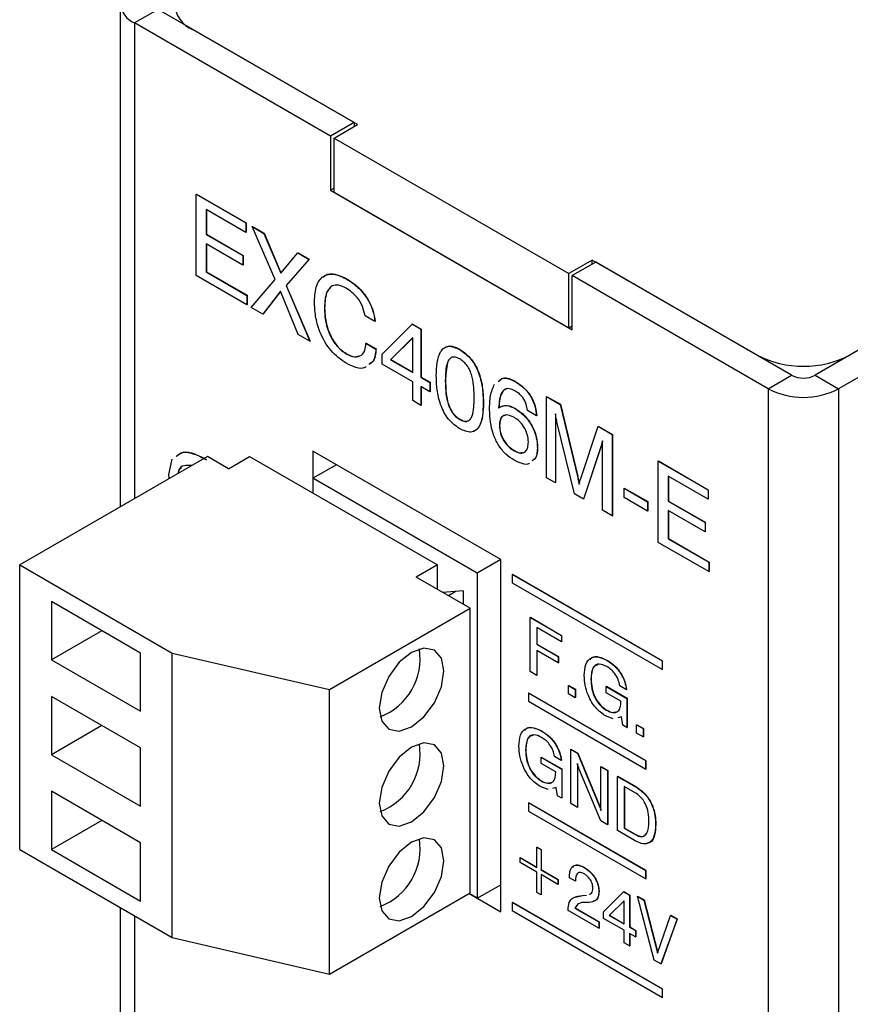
# Model space of a CAD drawing. Header units: millimetres. Extents: x 11 to 190, y 5 to 296.
# Tile 53 of 71: x 136 to 148, y 249 to 264. Entities that reach past the tile are written whole.
import ezdxf

# ---------------------------------------------------------------- set-up
doc = ezdxf.new("R2010")
doc.units = ezdxf.units.MM
doc.layers.add('標註文字', color=4, linetype='Continuous')

msp = doc.modelspace()

# ---------------------------------------------------------------- linework, layer by layer
for p, q in [((189.4893, 282.729), (147.9468, 258.747)), ((186.3073, 281.3002), (147.5932, 258.9511)), ((137.1205, 264.5639), (137.1205, 256.9661)), ((137.6937, 264.4618), (137.3402, 264.2577)), ((140.6459, 262.7576), (137.6937, 264.4618)), ((140.2923, 262.5535), (137.3402, 264.2577)), ((137.3402, 264.2577), (137.3402, 257.0929)), ((140.6989, 262.727), (138.224, 264.1557)), ((140.6459, 262.7576), (140.2923, 262.5535)), ((140.3454, 262.5229), (140.6989, 262.727)), ((140.6459, 262.7576), (140.6459, 262.6963)), ((140.2923, 262.5535), (140.2923, 261.7369)), ((140.3454, 262.5229), (143.8809, 260.4818)), ((140.3454, 261.7063), (140.3454, 262.5229)), ((140.3454, 261.7675), (140.2923, 261.7369)), ((140.2923, 261.7369), (143.9339, 259.6347)), ((140.3454, 261.7063), (143.8809, 259.6653)), ((144.2345, 260.6859), (143.8809, 260.4818)), ((144.2875, 260.6553), (143.9339, 260.4512)), ((146.7093, 259.2572), (144.2345, 260.6859)), ((144.2345, 260.6247), (144.2345, 260.6859)), ((147.2397, 258.9511), (144.2875, 260.6553)), ((143.8809, 259.6653), (143.8809, 260.4818)), ((146.8861, 258.747), (143.9339, 260.4512)), ((143.9339, 259.6347), (143.9339, 260.4512)), ((143.8809, 259.6653), (143.9339, 259.6959)), ((142.2377, 259.3379), (142.2413, 259.3399)), ((146.8861, 258.747), (147.2397, 258.9511)), ((147.5932, 258.9511), (147.9468, 258.747)), ((146.8861, 258.747), (146.8861, 180.3591)), ((147.9468, 258.747), (147.9468, 173.0102)), ((140.0272, 257.8073), (140.0272, 257.3991)), ((142.8556, 256.1745), (140.0272, 257.8073)), ((138.4362, 257.7256), (135.6078, 256.0928)), ((137.8534, 257.4555), (137.9043, 257.6881)), ((138.7544, 257.5419), (138.4362, 257.7256)), ((138.7544, 257.5419), (139.0726, 257.7256)), ((139.0726, 257.7256), (141.901, 256.0928)), ((140.3808, 257.6032), (140.0272, 257.3991)), ((140.3807, 257.6032), (140.3807, 257.6032)), ((137.8598, 257.3929), (137.8534, 257.4555)), ((142.502, 255.9704), (140.0272, 257.3991)), ((140.0272, 257.3991), (140.0272, 257.1745)), ((142.8556, 256.1745), (142.502, 255.9704)), ((142.8556, 250.867), (142.8556, 256.1745)), ((135.6078, 256.0928), (137.9059, 254.7661)), ((135.6078, 251.8059), (135.6078, 256.0928)), ((141.901, 256.0928), (141.5828, 255.9091)), ((141.901, 255.7254), (141.901, 256.0928)), ((142.396, 255.4396), (141.5828, 255.9091)), ((142.502, 255.9704), (142.502, 251.0711)), ((142.2899, 255.705), (141.9826, 255.6783)), ((142.2899, 255.705), (142.2899, 255.5009)), ((142.186, 255.6959), (142.069, 255.6284)), ((136.0851, 255.5417), (136.0851, 254.6639)), ((137.4286, 254.7661), (136.0851, 255.5417)), ((140.2747, 254.215), (142.396, 255.4396)), ((142.396, 251.1528), (142.396, 255.4396)), ((136.8453, 255.1028), (136.0851, 254.6639)), ((136.0851, 254.6639), (137.4286, 253.8883)), ((137.4286, 253.8883), (137.4286, 254.7661)), ((137.9059, 254.7661), (140.2747, 254.215)), ((137.9059, 250.4793), (137.9059, 254.7661)), ((136.0851, 254.1127), (136.0851, 253.2349)), ((137.4286, 253.3371), (136.0851, 254.1127)), ((140.2747, 249.9282), (140.2747, 254.215)), ((136.8453, 253.6738), (136.0851, 253.2349)), ((137.4286, 252.4593), (137.4286, 253.3371)), ((136.0851, 253.2349), (137.4286, 252.4593)), ((136.0851, 252.6838), (136.0851, 251.806)), ((137.4286, 251.9082), (136.0851, 252.6838)), ((136.8453, 252.2449), (136.0851, 251.806)), ((137.4286, 251.0304), (137.4286, 251.9082)), ((135.6078, 251.8059), (137.9059, 250.4793)), ((136.0851, 251.806), (137.4286, 251.0304)), ((142.502, 251.0711), (142.8556, 251.2752)), ((142.8556, 251.2752), (142.8556, 251.2752)), ((140.2747, 249.9282), (142.396, 251.1528)), ((142.3782, 251.1426), (142.8556, 250.867)), ((142.502, 251.0711), (142.3782, 251.1426)), ((137.1205, 250.9326), (137.1205, 237.165)), ((137.3402, 250.8058), (137.3402, 237.2918)), ((137.9059, 250.4793), (140.2747, 249.9282))]:
    msp.add_line(p, q)
at = {"flags": 128}
for points in [[(141.026, 253.9343), (141.063, 253.7408), (141.1683, 253.6195), (141.3261, 253.5889), (141.5121, 253.6535), (141.6981, 253.8037), (141.8558, 254.0164), (141.9612, 254.2594), (141.9982, 254.4956), (141.9612, 254.689), (141.8558, 254.8103), (141.6981, 254.841), (141.5121, 254.7763), (141.3261, 254.6262), (141.1683, 254.4134), (141.063, 254.1705), (141.026, 253.9343)], [(141.026, 252.5053), (141.063, 252.3119), (141.1683, 252.1906), (141.3261, 252.1599), (141.5121, 252.2246), (141.6981, 252.3747), (141.8558, 252.5875), (141.9612, 252.8304), (141.9982, 253.0666), (141.9612, 253.2601), (141.8558, 253.3814), (141.6981, 253.412), (141.5121, 253.3473), (141.3261, 253.1972), (141.1683, 252.9845), (141.063, 252.7415), (141.026, 252.5053)], [(141.026, 251.0764), (141.063, 250.8829), (141.1683, 250.7616), (141.3261, 250.731), (141.5121, 250.7957), (141.6981, 250.9458), (141.8558, 251.1585), (141.9612, 251.4015), (141.9982, 251.6377), (141.9612, 251.8311), (141.8558, 251.9524), (141.6981, 251.9831), (141.5121, 251.9184), (141.3261, 251.7683), (141.1683, 251.5555), (141.063, 251.3126), (141.026, 251.0764)]]:
    msp.add_lwpolyline(points, dxfattribs=at)
for centre, radius, start, end in [((138.379, 264.5639), 0.4366, 110.78342, 249.21658), ((137.4564, 264.5639), 0.3275, 110.78342, 249.21658), ((147.4164, 260.6219), 1.537, 242.60967, 297.39033), ((147.4164, 259.2922), 0.3843, 242.60967, 297.39033), ((147.4164, 259.7705), 1.1528, 242.60967, 297.39033), ((140.7052, 254.6807), 0.9365, 290.98138, 9.02399), ((140.7052, 253.2518), 0.9365, 290.98138, 9.02399), ((140.7052, 251.8228), 0.9365, 290.98138, 9.02399)]:
    msp.add_arc(centre, radius, start, end)
for points, knots in [([(142.0448, 259.3782), (142.0535, 259.3822), (142.106, 259.4064), (142.1797, 259.3702), (142.2413, 259.3399)], [0, 0, 0, 0, 0.1656808, 1, 1, 1, 1]), ([(137.9646, 257.7254), (137.9956, 257.7516), (138.0659, 257.811), (138.2376, 257.7726), (138.3595, 257.71), (138.4204, 257.6787)], [0, 0, 0, 0, 0.28289389, 0.64100082, 1, 1, 1, 1]), ([(137.9681, 257.7274), (137.9991, 257.7536), (138.0695, 257.813), (138.2412, 257.7747), (138.363, 257.7121), (138.424, 257.6807)], [0, 0, 0, 0, 0.28289389, 0.64100082, 1, 1, 1, 1]), ([(138.1994, 257.5889), (138.1598, 257.5928), (138.0796, 257.6008), (138.0047, 257.5486), (137.9956, 257.4859), (137.9933, 257.4699)], [0, 0, 0, 0, 0.4205955, 0.852399, 1, 1, 1, 1]), ([(138.0466, 257.5534), (138.0304, 257.5446), (138.0029, 257.5296), (137.9986, 257.4887), (137.9969, 257.472)], [0, 0, 0, 0, 0.5909483, 1, 1, 1, 1])]:
    msp.add_open_spline(points, degree=3, knots=knots)
at = {"layer": '標註文字'}
for p, q in [((138.2681, 261.6766), (138.2716, 261.6786)), ((138.2681, 260.4518), (138.2681, 261.6766)), ((138.2681, 261.6766), (139.0177, 261.2439)), ((138.2716, 261.6786), (139.0212, 261.2459)), ((139.0177, 261.1025), (138.4177, 261.4489)), ((138.4177, 261.4489), (138.4177, 261.0721)), ((138.4212, 261.4469), (138.4212, 261.0741)), ((139.0177, 261.2439), (139.0212, 261.2459)), ((139.0177, 261.2439), (139.0177, 261.1025)), ((139.0212, 261.2459), (139.0212, 261.1046)), ((139.1112, 261.1899), (139.1147, 261.1919)), ((139.4575, 260.392), (139.1112, 261.1899)), ((139.1112, 261.1899), (139.2884, 261.0876)), ((139.1147, 261.1919), (139.2919, 261.0896)), ((138.4177, 261.0721), (138.4212, 261.0741)), ((138.4177, 261.0721), (138.9718, 260.7522)), ((138.4212, 261.0741), (138.9753, 260.7542)), ((139.0177, 261.1025), (139.0212, 261.1046)), ((139.2884, 261.0876), (139.2919, 261.0896)), ((139.2884, 261.0876), (139.5421, 260.488)), ((139.2919, 261.0896), (139.545, 260.4914)), ((138.9718, 260.6108), (138.4177, 260.9307)), ((138.4177, 260.9307), (138.4177, 260.5068)), ((138.4212, 260.9287), (138.4212, 260.5088)), ((138.9718, 260.7522), (138.9753, 260.7542)), ((138.9718, 260.7522), (138.9718, 260.6108)), ((138.9753, 260.7542), (138.9753, 260.6129)), ((139.5421, 260.488), (139.7994, 260.7926)), ((139.7994, 260.7926), (139.8029, 260.7946)), ((139.7994, 260.7926), (139.9679, 260.6953)), ((139.8029, 260.7946), (139.9714, 260.6974)), ((138.9718, 260.6108), (138.9753, 260.6129)), ((139.9679, 260.6953), (139.6216, 260.3008)), ((139.9714, 260.6974), (139.6251, 260.3028)), ((139.9679, 260.6953), (139.9714, 260.6974)), ((139.0296, 260.0122), (138.2681, 260.4518)), ((138.4177, 260.5068), (138.4212, 260.5088)), ((138.4177, 260.5068), (139.0296, 260.1535)), ((138.4212, 260.5088), (139.0331, 260.1555)), ((139.0976, 259.9729), (139.4575, 260.392)), ((139.6216, 260.3008), (139.6251, 260.3028)), ((139.6216, 260.3008), (139.9815, 259.4627)), ((139.6251, 260.3028), (139.985, 259.4647)), ((140.5371, 260.3981), (140.5406, 260.4002)), ((139.0296, 260.1535), (139.0331, 260.1555)), ((139.0296, 260.1535), (139.0296, 260.0122)), ((139.0331, 260.1555), (139.0331, 260.0142)), ((139.5355, 260.2158), (139.2716, 259.8725)), ((139.5362, 260.2141), (139.2751, 259.8745)), ((139.806, 259.564), (139.5355, 260.2158)), ((139.0296, 260.0122), (139.0331, 260.0142)), ((139.2716, 259.8725), (139.0976, 259.9729)), ((139.2716, 259.8725), (139.2751, 259.8745)), ((140.1991, 259.9556), (140.2026, 259.9577)), ((140.9606, 259.7611), (140.811, 259.8475)), ((140.9606, 259.7611), (140.9641, 259.7632)), ((141.0693, 259.267), (141.5194, 259.7212)), ((141.5194, 259.7212), (141.5229, 259.7232)), ((141.5194, 259.7212), (141.6541, 259.6434)), ((141.5229, 259.7232), (141.6576, 259.6455)), ((139.9815, 259.4627), (139.806, 259.564)), ((141.6541, 259.6434), (141.6576, 259.6455)), ((141.6541, 259.6434), (141.6541, 258.9211)), ((141.6576, 259.6455), (141.6576, 258.9231)), ((139.9815, 259.4627), (139.985, 259.4647)), ((140.8246, 259.4314), (140.8281, 259.4334)), ((140.8246, 259.4314), (140.9742, 259.345)), ((140.8281, 259.4334), (140.9777, 259.347)), ((141.5317, 259.5175), (141.197, 259.1849)), ((141.5317, 259.5161), (141.2006, 259.187)), ((141.5317, 258.9917), (141.5317, 259.5175)), ((140.529, 259.2722), (140.5326, 259.2743)), ((140.9742, 259.345), (140.9777, 259.347)), ((141.0693, 259.1173), (141.0693, 259.267)), ((141.5317, 258.8504), (141.0693, 259.1173)), ((141.197, 259.1849), (141.2006, 259.187)), ((141.197, 259.1849), (141.5317, 258.9917)), ((141.2006, 259.187), (141.5317, 258.9958)), ((141.5317, 258.5678), (141.5317, 258.8504)), ((141.6541, 258.9211), (141.6576, 258.9231)), ((141.6541, 258.9211), (141.79, 258.8426)), ((141.6576, 258.9231), (141.7936, 258.8446)), ((141.79, 258.8426), (141.7936, 258.8446)), ((141.79, 258.8426), (141.79, 258.7013)), ((141.7936, 258.8446), (141.7936, 258.7033)), ((142.0212, 258.8649), (142.0247, 258.867)), ((143.0738, 258.8552), (143.0773, 258.8573)), ((141.79, 258.7013), (141.6541, 258.7798)), ((141.6541, 258.7798), (141.6541, 258.4971)), ((141.6576, 258.7777), (141.6576, 258.4992)), ((141.79, 258.7013), (141.7936, 258.7033)), ((141.6541, 258.4971), (141.5317, 258.5678)), ((142.5923, 258.5352), (142.5959, 258.5373)), ((143.5442, 258.6308), (143.5477, 258.6328)), ((143.5442, 257.406), (143.5442, 258.6308)), ((143.5442, 258.6308), (143.7524, 258.5106)), ((143.5477, 258.6328), (143.756, 258.5126)), ((141.6541, 258.4971), (141.6576, 258.4992)), ((143.0727, 258.4476), (143.0763, 258.4496)), ((143.3946, 258.3403), (143.2586, 258.4188)), ((143.6802, 258.371), (143.6802, 257.3275)), ((143.7524, 258.5106), (143.756, 258.5126)), ((143.7524, 258.5106), (144.0119, 257.4238)), ((143.756, 258.5126), (144.0154, 257.4258)), ((142.2388, 258.2852), (142.2423, 258.2872)), ((143.3946, 258.3403), (143.3982, 258.3423)), ((143.6837, 258.3493), (143.6837, 257.3295)), ((143.9658, 257.1626), (143.7036, 258.2502)), ((142.836, 258.1934), (142.8396, 258.1954)), ((144.0607, 257.3956), (144.3231, 258.1811)), ((144.3231, 258.1811), (144.3267, 258.1831)), ((144.3231, 258.1811), (144.5369, 258.0577)), ((144.3267, 258.1831), (144.5404, 258.0598)), ((144.3873, 256.9193), (144.3873, 257.9627)), ((144.5369, 258.0577), (144.5404, 258.0598)), ((144.5369, 258.0577), (144.5369, 256.8329)), ((144.5404, 258.0598), (144.5404, 256.8349)), ((143.0577, 257.8125), (143.0612, 257.8145)), ((143.4082, 257.8638), (143.4118, 257.8658)), ((144.3631, 257.8695), (144.1017, 257.0841)), ((144.3666, 257.8716), (144.1053, 257.0861)), ((144.3631, 257.8695), (144.3666, 257.8716)), ((145.2304, 257.6574), (145.2339, 257.6594)), ((145.2304, 256.4325), (145.2304, 257.6574)), ((145.2304, 257.6574), (145.98, 257.2246)), ((145.2339, 257.6594), (145.9835, 257.2267)), ((143.6802, 257.3275), (143.5442, 257.406)), ((144.0119, 257.4238), (144.0154, 257.4258)), ((145.98, 257.0833), (145.38, 257.4297)), ((145.38, 257.4297), (145.38, 257.0528)), ((145.3835, 257.4276), (145.3835, 257.0549)), ((143.6802, 257.3275), (143.6837, 257.3295)), ((144.7137, 257.249), (144.7172, 257.2511)), ((144.7137, 257.249), (145.0672, 257.0449)), ((144.7137, 257.1077), (144.7137, 257.249)), ((144.7172, 257.2511), (145.0707, 257.047)), ((145.98, 257.2246), (145.9835, 257.2267)), ((145.98, 257.2246), (145.98, 257.0833)), ((145.9835, 257.2267), (145.9835, 257.0853)), ((144.1017, 257.0841), (143.9658, 257.1626)), ((144.1017, 257.0841), (144.1053, 257.0861)), ((145.0672, 256.9036), (144.7137, 257.1077)), ((145.0672, 257.0449), (145.0707, 257.047)), ((145.0672, 257.0449), (145.0672, 256.9036)), ((145.0707, 257.047), (145.0707, 256.9057)), ((145.38, 257.0528), (145.3835, 257.0549)), ((145.38, 257.0528), (145.9341, 256.7329)), ((145.3835, 257.0549), (145.9376, 256.735)), ((145.98, 257.0833), (145.9835, 257.0853)), ((144.5369, 256.8329), (144.3873, 256.9193)), ((145.0672, 256.9036), (145.0707, 256.9057)), ((145.9341, 256.5916), (145.38, 256.9115)), ((145.38, 256.9115), (145.38, 256.4875)), ((145.3835, 256.9095), (145.3835, 256.4896)), ((144.5369, 256.8329), (144.5404, 256.8349)), ((145.9341, 256.7329), (145.9376, 256.735)), ((145.9341, 256.7329), (145.9341, 256.5916)), ((145.9341, 256.5916), (145.9376, 256.5936)), ((145.9376, 256.735), (145.9376, 256.5936)), ((145.38, 256.4875), (145.3835, 256.4896)), ((145.38, 256.4875), (145.9919, 256.1343)), ((145.3835, 256.4896), (145.9954, 256.1363)), ((145.9919, 255.9929), (145.2304, 256.4325)), ((145.9919, 256.1343), (145.9954, 256.1363)), ((145.9919, 256.1343), (145.9919, 255.9929)), ((145.9954, 256.1363), (145.9954, 255.995)), ((143.0288, 255.9479), (143.0324, 255.95)), ((143.0288, 255.9479), (143.0288, 255.8254)), ((145.2916, 254.6417), (143.0288, 255.9479)), ((145.2951, 254.6437), (143.0324, 255.95)), ((145.9919, 255.9929), (145.9954, 255.995)), ((143.0288, 255.8254), (145.2916, 254.5192)), ((143.299, 255.302), (143.3025, 255.3041)), ((143.299, 254.4855), (143.299, 255.302)), ((143.299, 255.302), (143.7704, 255.0299)), ((143.3025, 255.3041), (143.7739, 255.0319)), ((143.7704, 254.9357), (143.3987, 255.1503)), ((143.3987, 255.1503), (143.3987, 254.899)), ((143.4022, 255.1482), (143.4022, 254.901)), ((143.7704, 255.0299), (143.7739, 255.0319)), ((143.7704, 255.0299), (143.7704, 254.9357)), ((143.7739, 255.0319), (143.7739, 254.9377)), ((143.3987, 254.899), (143.4022, 254.901)), ((143.3987, 254.899), (143.7232, 254.7117)), ((143.4022, 254.901), (143.7268, 254.7137)), ((143.7704, 254.9357), (143.7739, 254.9377)), ((143.7232, 254.6175), (143.3987, 254.8048)), ((143.3987, 254.8048), (143.3987, 254.4279)), ((143.4022, 254.8028), (143.4022, 254.43)), ((143.7232, 254.7117), (143.7268, 254.7137)), ((143.7232, 254.7117), (143.7232, 254.6175)), ((143.7268, 254.7137), (143.7268, 254.6195)), ((143.7232, 254.6175), (143.7268, 254.6195)), ((144.4589, 254.6533), (144.4625, 254.6554)), ((145.2916, 254.6417), (145.2951, 254.6437)), ((145.2916, 254.5192), (145.2916, 254.6417)), ((145.2916, 254.5192), (145.2951, 254.5212)), ((145.2951, 254.5212), (145.2951, 254.6437)), ((143.3987, 254.4279), (143.299, 254.4855)), ((143.3987, 254.4279), (143.4022, 254.43)), ((144.2146, 254.3709), (144.2181, 254.373)), ((143.8792, 254.2762), (143.8827, 254.2782)), ((143.8792, 254.2762), (143.9789, 254.2186)), ((143.8792, 254.1506), (143.8792, 254.2762)), ((143.8827, 254.2782), (143.9824, 254.2207)), ((143.9789, 254.2186), (143.9824, 254.2207)), ((143.9789, 254.2186), (143.9789, 254.093)), ((143.9824, 254.2207), (143.9824, 254.095)), ((144.4468, 254.2626), (144.4503, 254.2646)), ((144.4468, 254.1684), (144.4468, 254.2626)), ((144.4468, 254.2626), (144.7585, 254.0826)), ((144.4503, 254.2646), (144.7621, 254.0846)), ((144.7495, 254.2134), (144.6497, 254.271)), ((143.2763, 254.1618), (143.2799, 254.1638)), ((143.2763, 254.1618), (143.2763, 254.0393)), ((145.0441, 253.1412), (143.2763, 254.1618)), ((145.0476, 253.1433), (143.2799, 254.1638)), ((143.9789, 254.093), (143.8792, 254.1506)), ((143.9789, 254.093), (143.9824, 254.095)), ((144.6679, 254.0407), (144.4468, 254.1684)), ((144.7495, 254.2134), (144.753, 254.2155)), ((144.7585, 254.0826), (144.7621, 254.0846)), ((144.7585, 254.0826), (144.7585, 253.6429)), ((144.7621, 254.0846), (144.7621, 253.645)), ((143.2763, 254.0393), (145.0441, 253.0188)), ((144.6679, 254.0306), (144.6679, 254.0407)), ((144.5527, 253.7736), (144.4359, 253.8187)), ((144.4499, 253.9048), (144.4534, 253.9069)), ((144.6735, 253.8058), (144.6191, 253.7913)), ((144.6954, 253.6794), (144.6735, 253.8058)), ((144.7585, 253.6429), (144.6954, 253.6794)), ((144.7585, 253.6429), (144.7621, 253.645)), ((144.9036, 253.6848), (144.9071, 253.6868)), ((144.9036, 253.5592), (144.9036, 253.6848)), ((144.9036, 253.6848), (145.0033, 253.6272)), ((144.9071, 253.6868), (145.0068, 253.6293)), ((145.0033, 253.6272), (145.0068, 253.6293)), ((145.0033, 253.6272), (145.0033, 253.5016)), ((145.0068, 253.6293), (145.0068, 253.5037)), ((143.4753, 253.5881), (143.4789, 253.5901)), ((145.0033, 253.5016), (144.9036, 253.5592)), ((145.0033, 253.5016), (145.0068, 253.5037)), ((143.231, 253.3057), (143.2345, 253.3077)), ((143.4632, 253.1973), (143.4667, 253.1994)), ((143.4632, 253.1031), (143.4632, 253.1973)), ((143.4632, 253.1973), (143.7749, 253.0173)), ((143.4667, 253.1994), (143.7785, 253.0194)), ((143.7659, 253.1482), (143.6661, 253.2058)), ((143.9109, 253.3157), (143.9144, 253.3177)), ((143.9109, 252.4992), (143.9109, 253.3157)), ((143.9109, 253.3157), (144.013, 253.2567)), ((143.9144, 253.3177), (144.0166, 253.2588)), ((144.013, 253.2567), (144.0166, 253.2588)), ((144.013, 253.2567), (144.334, 252.4783)), ((144.0166, 253.2588), (144.3375, 252.4804)), ((143.6843, 252.9755), (143.4632, 253.1031)), ((143.7659, 253.1482), (143.7694, 253.1502)), ((144.0106, 253.1034), (144.0106, 252.4416)), ((144.0142, 253.0914), (144.0142, 252.4436)), ((144.3642, 253.054), (144.3677, 253.0561)), ((144.3642, 253.054), (144.4639, 252.9965)), ((144.3642, 252.3922), (144.3642, 253.054)), ((144.3677, 253.0561), (144.4674, 252.9985)), ((145.0441, 253.1412), (145.0476, 253.1433)), ((145.0441, 253.0188), (145.0441, 253.1412)), ((145.0476, 253.0208), (145.0476, 253.1433)), ((143.6843, 252.9653), (143.6843, 252.9755)), ((143.7749, 253.0173), (143.7785, 253.0194)), ((143.7749, 253.0173), (143.7749, 252.5777)), ((143.7785, 253.0194), (143.7785, 252.5797)), ((144.3628, 252.2383), (144.0354, 253.0287)), ((144.4639, 252.9965), (144.4674, 252.9985)), ((144.4639, 252.9965), (144.4639, 252.1799)), ((144.4674, 252.9985), (144.4674, 252.182)), ((144.618, 252.9075), (144.6216, 252.9095)), ((144.618, 252.091), (144.618, 252.9075)), ((144.618, 252.9075), (144.8874, 252.752)), ((144.6216, 252.9095), (144.891, 252.754)), ((145.0441, 253.0188), (145.0476, 253.0208)), ((143.5691, 252.7084), (143.4523, 252.7535)), ((143.4663, 252.8396), (143.4698, 252.8416)), ((143.6899, 252.7406), (143.6355, 252.7261)), ((143.7118, 252.6141), (143.6899, 252.7406)), ((144.7177, 252.7557), (144.7177, 252.1276)), ((144.8794, 252.6624), (144.7177, 252.7557)), ((144.7213, 252.7537), (144.7213, 252.1296)), ((144.8874, 252.752), (144.891, 252.754)), ((143.7749, 252.5777), (143.7118, 252.6141)), ((143.2763, 252.5083), (143.2799, 252.5103)), ((145.0441, 251.4877), (143.2763, 252.5083)), ((143.2763, 252.5083), (143.2763, 252.3858)), ((145.0476, 251.4898), (143.2799, 252.5103)), ((143.7749, 252.5777), (143.7785, 252.5797)), ((144.0106, 252.4416), (143.9109, 252.4992)), ((144.0106, 252.4416), (144.0142, 252.4436)), ((144.334, 252.4783), (144.3375, 252.4804)), ((143.2763, 252.3858), (145.0441, 251.3653)), ((144.4639, 252.1799), (144.3628, 252.2383)), ((144.4639, 252.1799), (144.4674, 252.182)), ((145.1891, 252.1815), (145.1927, 252.1835)), ((144.8836, 251.9376), (144.618, 252.091)), ((144.7177, 252.1276), (144.7213, 252.1296)), ((144.7177, 252.1276), (144.8794, 252.0343)), ((144.7213, 252.1296), (144.8829, 252.0363)), ((144.8794, 252.0343), (144.8829, 252.0363)), ((143.4005, 251.8412), (143.4041, 251.8432)), ((143.4041, 251.8432), (143.4675, 251.8066)), ((143.4005, 251.5376), (143.4005, 251.8412)), ((143.4005, 251.8412), (143.464, 251.8045)), ((143.464, 251.8045), (143.4675, 251.8066)), ((143.464, 251.8045), (143.464, 251.5009)), ((143.4675, 251.8066), (143.4675, 251.503)), ((143.1467, 251.6841), (143.1502, 251.6862)), ((143.1467, 251.6108), (143.1467, 251.6841)), ((143.1467, 251.6841), (143.4005, 251.5376)), ((143.4005, 251.4643), (143.1467, 251.6108)), ((143.1502, 251.6862), (143.4005, 251.5417)), ((143.4005, 251.1607), (143.4005, 251.4643)), ((143.464, 251.5009), (143.4675, 251.503)), ((143.464, 251.5009), (143.7178, 251.3544)), ((143.7178, 251.2811), (143.464, 251.4277)), ((143.464, 251.4277), (143.464, 251.1241)), ((143.4675, 251.503), (143.7214, 251.3565)), ((143.4675, 251.4256), (143.4675, 251.1261)), ((144.1136, 251.5342), (144.1171, 251.5363)), ((145.0441, 251.4877), (145.0476, 251.4898)), ((145.0441, 251.3653), (145.0441, 251.4877)), ((145.0476, 251.3673), (145.0476, 251.4898)), ((143.7178, 251.3544), (143.7214, 251.3565)), ((143.7178, 251.3544), (143.7178, 251.2811)), ((143.7178, 251.2811), (143.7214, 251.2832)), ((143.7214, 251.3565), (143.7214, 251.2832)), ((143.8901, 251.3806), (143.8901, 251.3942)), ((143.9807, 251.3283), (143.8901, 251.3806)), ((143.9807, 251.3374), (143.9842, 251.3395)), ((143.9807, 251.3374), (143.9807, 251.3283)), ((143.9807, 251.3283), (143.9842, 251.3303)), ((143.9842, 251.3395), (143.9842, 251.3303)), ((145.0441, 251.3653), (145.0476, 251.3673)), ((143.464, 251.1241), (143.4005, 251.1607)), ((143.464, 251.1241), (143.4675, 251.1261)), ((143.9796, 251.0883), (144.093, 251.1151)), ((144.0895, 251.113), (144.146, 251.1169)), ((144.0895, 251.113), (144.093, 251.1151)), ((144.093, 251.1151), (144.1496, 251.1189)), ((144.146, 251.1169), (144.1496, 251.1189)), ((144.3343, 251.1741), (144.3378, 251.1761)), ((144.4068, 250.868), (144.7068, 251.1708)), ((144.7068, 251.1708), (144.7103, 251.1729)), ((144.7068, 251.1708), (144.7966, 251.119)), ((144.7103, 251.1729), (144.8001, 251.121)), ((144.7966, 251.119), (144.8001, 251.121)), ((144.7966, 251.119), (144.7966, 250.6374)), ((144.8001, 251.121), (144.8001, 250.6395)), ((144.9145, 251.1033), (144.918, 251.1053)), ((145.1683, 250.1402), (144.9145, 251.1033)), ((144.9145, 251.1033), (145.0147, 251.0454)), ((144.918, 251.1053), (145.0183, 251.0474)), ((143.0288, 251.0078), (143.0324, 251.0099)), ((145.2916, 249.7016), (143.0288, 251.0078)), ((143.0288, 251.0078), (143.0288, 250.8854)), ((145.2951, 249.7036), (143.0324, 251.0099)), ((144.0171, 250.9732), (143.978, 250.9256)), ((144.1908, 251.0104), (144.1344, 251.0092)), ((144.715, 251.0351), (144.4919, 250.8133)), ((144.715, 251.0336), (144.4955, 250.8154)), ((144.715, 250.6845), (144.715, 251.0351)), ((145.0147, 251.0454), (145.0183, 251.0474)), ((145.0147, 251.0454), (145.2193, 250.2438)), ((145.0183, 251.0474), (145.2216, 250.2506)), ((143.0288, 250.8854), (145.2916, 249.5791)), ((143.8719, 250.8886), (143.8719, 250.895)), ((144.3343, 250.6217), (143.8719, 250.8886)), ((143.9745, 250.9236), (143.978, 250.9256)), ((143.9745, 250.9236), (144.3343, 250.7159)), ((143.978, 250.9256), (144.3378, 250.7179)), ((144.4068, 250.7682), (144.4068, 250.868)), ((144.4919, 250.8133), (144.4955, 250.8154)), ((144.4919, 250.8133), (144.715, 250.6845)), ((144.4955, 250.8154), (144.715, 250.6886)), ((145.2193, 250.2438), (145.414, 250.8149)), ((145.414, 250.8149), (145.4176, 250.8169)), ((145.414, 250.8149), (145.5128, 250.7579)), ((145.4176, 250.8169), (145.5163, 250.7599)), ((144.3343, 250.7159), (144.3378, 250.7179)), ((144.3343, 250.7159), (144.3343, 250.6217)), ((144.3378, 250.7179), (144.3378, 250.6237)), ((144.715, 250.5903), (144.4068, 250.7682)), ((145.5128, 250.7579), (145.268, 250.0826)), ((145.5163, 250.7599), (145.2715, 250.0847)), ((145.5128, 250.7579), (145.5163, 250.7599)), ((144.3343, 250.6217), (144.3378, 250.6237)), ((144.715, 250.4019), (144.715, 250.5903)), ((144.7966, 250.6374), (144.8001, 250.6395)), ((144.7966, 250.6374), (144.8873, 250.5851)), ((144.8873, 250.4909), (144.7966, 250.5432)), ((144.7966, 250.5432), (144.7966, 250.3548)), ((144.8001, 250.6395), (144.8908, 250.5871)), ((144.8001, 250.5412), (144.8001, 250.3568)), ((144.8873, 250.5851), (144.8908, 250.5871)), ((144.8873, 250.5851), (144.8873, 250.4909)), ((144.8908, 250.5871), (144.8908, 250.4929)), ((144.7966, 250.3548), (144.715, 250.4019)), ((144.8873, 250.4909), (144.8908, 250.4929)), ((144.7966, 250.3548), (144.8001, 250.3568)), ((145.268, 250.0826), (145.1683, 250.1402)), ((145.268, 250.0826), (145.2715, 250.0847)), ((145.2916, 249.7016), (145.2951, 249.7036)), ((145.2916, 249.5791), (145.2916, 249.7016)), ((145.2951, 249.5811), (145.2951, 249.7036)), ((145.2916, 249.5791), (145.2951, 249.5811))]:
    msp.add_line(p, q, dxfattribs=at)
for points, knots in [([(140.0495, 260.0626), (140.0547, 260.1481), (140.0652, 260.3186), (140.1844, 260.465), (140.3566, 260.487), (140.4769, 260.4278), (140.5371, 260.3981)], [0, 0, 0, 0, 0.2805679, 0.5596773, 0.7794938, 1, 1, 1, 1]), ([(140.1838, 260.4212), (140.1921, 260.4329), (140.2307, 260.4868), (140.3636, 260.4843), (140.4815, 260.4283), (140.5406, 260.4002)], [0, 0, 0, 0, 0.1210748, 0.559849, 1, 1, 1, 1]), ([(140.5277, 260.2622), (140.4895, 260.2809), (140.4131, 260.3183), (140.3125, 260.3049), (140.2145, 260.2024), (140.2054, 260.0573), (140.1991, 259.9556)], [0, 0, 0, 0, 0.1871311, 0.3737255, 0.5608285, 1, 1, 1, 1]), ([(140.5371, 260.3981), (140.5934, 260.3613), (140.7058, 260.2876), (140.8457, 260.1143), (140.9353, 259.9266), (140.9521, 259.8163), (140.9606, 259.7611)], [0, 0, 0, 0, 0.2804322, 0.5598716, 0.7797609, 1, 1, 1, 1]), ([(140.5406, 260.4002), (140.5969, 260.3633), (140.7093, 260.2896), (140.8493, 260.1163), (140.9388, 259.9286), (140.9557, 259.8184), (140.9641, 259.7632)], [0, 0, 0, 0, 0.2804322, 0.5598716, 0.7797609, 1, 1, 1, 1]), ([(140.2971, 260.2729), (140.2818, 260.2598), (140.2102, 260.1983), (140.2059, 260.0636), (140.2026, 259.9577)], [0, 0, 0, 0, 0.2129078, 1, 1, 1, 1]), ([(140.811, 259.8475), (140.8011, 259.8942), (140.7814, 259.9875), (140.6813, 260.1551), (140.586, 260.2216), (140.5277, 260.2622)], [0, 0, 0, 0, 0.2809553, 0.5611149, 1, 1, 1, 1]), ([(140.5263, 259.1325), (140.4471, 259.1879), (140.289, 259.2985), (140.1272, 259.5844), (140.0581, 259.8443), (140.0524, 259.9898), (140.0495, 260.0626)], [0, 0, 0, 0, 0.2794271, 0.5580263, 0.7787382, 1, 1, 1, 1]), ([(140.1991, 259.9556), (140.2022, 259.8883), (140.2085, 259.7539), (140.2795, 259.5459), (140.3947, 259.366), (140.4843, 259.3035), (140.529, 259.2722)], [0, 0, 0, 0, 0.2809449, 0.5607139, 0.7802865, 1, 1, 1, 1]), ([(140.2026, 259.9577), (140.2058, 259.8903), (140.2121, 259.756), (140.283, 259.5479), (140.3983, 259.368), (140.4878, 259.3055), (140.5326, 259.2743)], [0, 0, 0, 0, 0.2809449, 0.5607139, 0.7802865, 1, 1, 1, 1]), ([(140.529, 259.2722), (140.5721, 259.2518), (140.6583, 259.2111), (140.7574, 259.2412), (140.8133, 259.3213), (140.8208, 259.3947), (140.8246, 259.4314)], [0, 0, 0, 0, 0.2799749, 0.559244, 0.779377, 1, 1, 1, 1]), ([(140.5326, 259.2743), (140.5769, 259.2512), (140.6459, 259.2152), (140.6973, 259.2368), (140.7156, 259.2445)], [0, 0, 0, 0, 0.6414284, 1, 1, 1, 1]), ([(140.9742, 259.345), (140.968, 259.273), (140.9588, 259.1666), (140.8924, 259.1272), (140.871, 259.1145)], [0, 0, 0, 0, 0.676695, 1, 1, 1, 1]), ([(140.9777, 259.347), (140.9715, 259.2751), (140.9624, 259.1687), (140.896, 259.1292), (140.8745, 259.1165)], [0, 0, 0, 0, 0.67669498, 1, 1, 1, 1]), ([(141.8852, 258.9434), (141.8872, 259.0105), (141.891, 259.1444), (141.9321, 259.2878), (141.9968, 259.365), (142.088, 259.4038), (142.1779, 259.3642), (142.2377, 259.3379)], [0, 0, 0, 0, 0.2509611, 0.5012485, 0.6266029, 0.751771, 1, 1, 1, 1]), ([(142.2377, 259.3379), (142.2977, 259.2952), (142.3878, 259.231), (142.4796, 259.087), (142.5454, 258.9348), (142.5863, 258.7434), (142.5903, 258.6047), (142.5923, 258.5352)], [0, 0, 0, 0, 0.2483192, 0.3734871, 0.4988125, 0.749056, 1, 1, 1, 1]), ([(142.2413, 259.3399), (142.3012, 259.2973), (142.3914, 259.2331), (142.4832, 259.089), (142.549, 258.9369), (142.5898, 258.7454), (142.5938, 258.6067), (142.5959, 258.5373)], [0, 0, 0, 0, 0.2483192, 0.3734871, 0.4988125, 0.749056, 1, 1, 1, 1]), ([(140.828, 259.0812), (140.8214, 259.0754), (140.7838, 259.0428), (140.6729, 259.0613), (140.5752, 259.1087), (140.5263, 259.1325)], [0, 0, 0, 0, 0.0964312, 0.5477379, 1, 1, 1, 1]), ([(142.2388, 259.1959), (142.2175, 259.2065), (142.1751, 259.2277), (142.1172, 259.2257), (142.0759, 259.1922), (142.0257, 259.0853), (142.0232, 258.9628), (142.0212, 258.8649)], [0, 0, 0, 0, 0.1250875, 0.2498489, 0.3747928, 0.5000657, 1, 1, 1, 1]), ([(142.0903, 259.1971), (142.0875, 259.1951), (142.0706, 259.1832), (142.033, 259.0817), (142.0284, 258.9624), (142.0247, 258.867)], [0, 0, 0, 0, 0.037446, 0.2303131, 1, 1, 1, 1]), ([(142.4564, 258.6137), (142.4545, 258.714), (142.4522, 258.8393), (142.4024, 259.0045), (142.3607, 259.0857), (142.3026, 259.1542), (142.2601, 259.182), (142.2388, 259.1959)], [0, 0, 0, 0, 0.4999132, 0.625176, 0.7501005, 0.8748793, 1, 1, 1, 1]), ([(142.2377, 258.1445), (142.178, 258.1869), (142.0883, 258.2508), (141.9971, 258.3944), (141.9321, 258.5458), (141.8911, 258.7363), (141.8872, 258.8743), (141.8852, 258.9434)], [0, 0, 0, 0, 0.248307, 0.3734712, 0.498805, 0.7490683, 1, 1, 1, 1]), ([(142.0212, 258.8649), (142.0233, 258.7651), (142.0258, 258.6402), (142.076, 258.4758), (142.1176, 258.3952), (142.1753, 258.3267), (142.2176, 258.299), (142.2388, 258.2852)], [0, 0, 0, 0, 0.4998889, 0.6251591, 0.7500925, 0.8748729, 1, 1, 1, 1]), ([(142.0247, 258.867), (142.0268, 258.7671), (142.0294, 258.6423), (142.0795, 258.4778), (142.1211, 258.3972), (142.1788, 258.3288), (142.2211, 258.3011), (142.2423, 258.2872)], [0, 0, 0, 0, 0.4998889, 0.6251591, 0.7500925, 0.8748729, 1, 1, 1, 1]), ([(142.6875, 258.4293), (142.6889, 258.5029), (142.6917, 258.6501), (142.7392, 258.761), (142.7629, 258.8164)], [0, 0, 0, 0, 0.5006605, 1, 1, 1, 1]), ([(142.8192, 258.8557), (142.8406, 258.877), (142.8813, 258.9173), (142.9784, 258.9029), (143.042, 258.8711), (143.0738, 258.8552)], [0, 0, 0, 0, 0.3564277, 0.6779681, 1, 1, 1, 1]), ([(142.8227, 258.8578), (142.8441, 258.879), (142.8848, 258.9193), (142.9819, 258.9049), (143.0455, 258.8732), (143.0773, 258.8573)], [0, 0, 0, 0, 0.3564277, 0.6779681, 1, 1, 1, 1]), ([(143.0738, 258.8552), (143.119, 258.8258), (143.2092, 258.7672), (143.3202, 258.6228), (143.3809, 258.4701), (143.39, 258.3836), (143.3946, 258.3403)], [0, 0, 0, 0, 0.28048238, 0.55941032, 0.77936344, 1, 1, 1, 1]), ([(143.0773, 258.8573), (143.1225, 258.8279), (143.2127, 258.7692), (143.3238, 258.6249), (143.3844, 258.4721), (143.3936, 258.3856), (143.3982, 258.3423)], [0, 0, 0, 0, 0.28048238, 0.55941032, 0.77936344, 1, 1, 1, 1]), ([(143.0704, 258.7159), (143.0302, 258.7336), (142.9698, 258.7602), (142.9083, 258.7348), (142.8418, 258.6584), (142.8317, 258.5478), (142.8235, 258.4594)], [0, 0, 0, 0, 0.248851, 0.3743232, 0.4999938, 1, 1, 1, 1]), ([(142.9491, 258.7468), (142.9368, 258.7434), (142.9085, 258.7357), (142.8463, 258.6582), (142.8356, 258.5488), (142.827, 258.4615)], [0, 0, 0, 0, 0.1330335, 0.3071684, 1, 1, 1, 1]), ([(143.2586, 258.4188), (143.2544, 258.4512), (143.246, 258.5159), (143.1953, 258.6115), (143.1318, 258.6768), (143.0909, 258.7028), (143.0704, 258.7159)], [0, 0, 0, 0, 0.2802478, 0.5588429, 0.7791082, 1, 1, 1, 1]), ([(142.5923, 258.5352), (142.5903, 258.4683), (142.5862, 258.3345), (142.545, 258.1912), (142.4796, 258.1148), (142.3875, 258.0777), (142.2975, 258.1178), (142.2377, 258.1445)], [0, 0, 0, 0, 0.250913, 0.501129, 0.6264455, 0.7516299, 1, 1, 1, 1]), ([(142.2388, 258.2852), (142.26, 258.2745), (142.3024, 258.2532), (142.3605, 258.2541), (142.4023, 258.2867), (142.4522, 258.3937), (142.4545, 258.516), (142.4564, 258.6137)], [0, 0, 0, 0, 0.1251008, 0.2499536, 0.374893, 0.5001379, 1, 1, 1, 1]), ([(142.5959, 258.5373), (142.5939, 258.4701), (142.5901, 258.3358), (142.5474, 258.1956), (142.4921, 258.1221), (142.4553, 258.1116), (142.4424, 258.1079)], [0, 0, 0, 0, 0.361063, 0.721123, 0.901453, 1, 1, 1, 1]), ([(143.0591, 257.6703), (143.0166, 257.6982), (142.9315, 257.7539), (142.817, 257.8941), (142.7043, 258.1344), (142.6945, 258.3077), (142.6875, 258.4293)], [0, 0, 0, 0, 0.187308, 0.3739974, 0.5609717, 1, 1, 1, 1]), ([(142.8235, 258.4594), (142.8631, 258.4795), (142.9341, 258.5154), (143.0303, 258.4684), (143.0727, 258.4476)], [0, 0, 0, 0, 0.5584489, 1, 1, 1, 1]), ([(142.827, 258.4615), (142.8667, 258.4815), (142.9376, 258.5175), (143.0338, 258.4704), (143.0763, 258.4496)], [0, 0, 0, 0, 0.5584489, 1, 1, 1, 1]), ([(143.0727, 258.4476), (143.1231, 258.4133), (143.2237, 258.3448), (143.3388, 258.1745), (143.4003, 258.005), (143.4056, 257.9109), (143.4082, 257.8638)], [0, 0, 0, 0, 0.27999537, 0.55911623, 0.77929922, 1, 1, 1, 1]), ([(143.0763, 258.4496), (143.1267, 258.4153), (143.2273, 258.3468), (143.3423, 258.1765), (143.4039, 258.0071), (143.4091, 257.9129), (143.4118, 257.8658)], [0, 0, 0, 0, 0.27999537, 0.55911623, 0.77929922, 1, 1, 1, 1]), ([(143.7036, 258.2502), (143.6983, 258.273), (143.6888, 258.3138), (143.6828, 258.3535), (143.6802, 258.371)], [0, 0, 0, 0, 0.5599091, 1, 1, 1, 1]), ([(142.2423, 258.2872), (142.2634, 258.2767), (142.3056, 258.2556), (142.3616, 258.2547), (142.385, 258.2768), (142.3955, 258.2867)], [0, 0, 0, 0, 0.3547707, 0.708838, 1, 1, 1, 1]), ([(143.0621, 258.3124), (143.0288, 258.3289), (142.9625, 258.3619), (142.8828, 258.3452), (142.8411, 258.2807), (142.8377, 258.2225), (142.836, 258.1934)], [0, 0, 0, 0, 0.2804995, 0.5592968, 0.7792758, 1, 1, 1, 1]), ([(142.9269, 258.3439), (142.9128, 258.3426), (142.876, 258.3394), (142.8453, 258.2813), (142.8415, 258.2241), (142.8396, 258.1954)], [0, 0, 0, 0, 0.2365738, 0.6176414, 1, 1, 1, 1]), ([(143.2722, 257.943), (143.2697, 257.9813), (143.2646, 258.0576), (143.2096, 258.1748), (143.1369, 258.2631), (143.0871, 258.2959), (143.0621, 258.3124)], [0, 0, 0, 0, 0.2802721, 0.559305, 0.779358, 1, 1, 1, 1]), ([(142.836, 258.1934), (142.8388, 258.1535), (142.8444, 258.0741), (142.903, 257.9523), (142.98, 257.863), (143.0317, 257.8293), (143.0577, 257.8125)], [0, 0, 0, 0, 0.2801386, 0.5590124, 0.7792168, 1, 1, 1, 1]), ([(142.8396, 258.1954), (142.8424, 258.1556), (142.8479, 258.0761), (142.9066, 257.9543), (142.9835, 257.865), (143.0353, 257.8314), (143.0612, 257.8145)], [0, 0, 0, 0, 0.2801386, 0.5590124, 0.7792168, 1, 1, 1, 1]), ([(143.0577, 257.8125), (143.0902, 257.7971), (143.1553, 257.7663), (143.2288, 257.7926), (143.2673, 257.8576), (143.2706, 257.9145), (143.2722, 257.943)], [0, 0, 0, 0, 0.279983, 0.5590317, 0.779261, 1, 1, 1, 1]), ([(144.3873, 257.9627), (144.3833, 257.9449), (144.3762, 257.9129), (144.3671, 257.8828), (144.3631, 257.8695)], [0, 0, 0, 0, 0.5599889, 1, 1, 1, 1]), ([(144.3908, 257.9648), (144.3869, 257.9469), (144.3798, 257.915), (144.3706, 257.8848), (144.3666, 257.8716)], [0, 0, 0, 0, 0.5599889, 1, 1, 1, 1]), ([(143.0612, 257.8145), (143.095, 257.7963), (143.1421, 257.7708), (143.1762, 257.7862), (143.1858, 257.7905)], [0, 0, 0, 0, 0.7170773, 1, 1, 1, 1]), ([(143.4082, 257.8638), (143.4055, 257.8039), (143.4014, 257.7115), (143.3473, 257.6742), (143.3283, 257.661)], [0, 0, 0, 0, 0.6488494, 1, 1, 1, 1]), ([(143.4118, 257.8658), (143.4091, 257.8059), (143.4049, 257.7135), (143.3509, 257.6762), (143.3319, 257.6631)], [0, 0, 0, 0, 0.6488494, 1, 1, 1, 1]), ([(143.2877, 257.6242), (143.287, 257.6235), (143.2618, 257.6002), (143.1775, 257.6144), (143.0986, 257.6516), (143.0591, 257.6703)], [0, 0, 0, 0, 0.014635, 0.5066826, 1, 1, 1, 1]), ([(144.0119, 257.4238), (144.0173, 257.4021), (144.027, 257.3634), (144.0339, 257.3254), (144.0369, 257.3087)], [0, 0, 0, 0, 0.5600741, 1, 1, 1, 1]), ([(144.0154, 257.4258), (144.0208, 257.4042), (144.0305, 257.3655), (144.0374, 257.3275), (144.0405, 257.3108)], [0, 0, 0, 0, 0.5600741, 1, 1, 1, 1]), ([(144.0369, 257.3087), (144.0406, 257.3256), (144.0472, 257.3557), (144.0566, 257.3834), (144.0607, 257.3956)], [0, 0, 0, 0, 0.5600095, 1, 1, 1, 1]), ([(144.1149, 254.4268), (144.1185, 254.4865), (144.1258, 254.6056), (144.2113, 254.7052), (144.3331, 254.716), (144.417, 254.6742), (144.4589, 254.6533)], [0, 0, 0, 0, 0.2805194, 0.5595067, 0.7793943, 1, 1, 1, 1]), ([(144.2025, 254.6648), (144.2111, 254.6768), (144.2409, 254.7184), (144.3387, 254.7152), (144.4212, 254.6754), (144.4625, 254.6554)], [0, 0, 0, 0, 0.1687144, 0.5836797, 1, 1, 1, 1]), ([(144.4558, 254.5609), (144.4159, 254.5795), (144.3362, 254.6166), (144.228, 254.5555), (144.2197, 254.441), (144.2146, 254.3709)], [0, 0, 0, 0, 0.2806802, 0.5601086, 1, 1, 1, 1]), ([(144.3236, 254.59), (144.2998, 254.5819), (144.2264, 254.5567), (144.2215, 254.4471), (144.2181, 254.373)], [0, 0, 0, 0, 0.3242938, 1, 1, 1, 1]), ([(144.6497, 254.271), (144.6432, 254.3035), (144.6302, 254.3682), (144.5772, 254.4583), (144.5159, 254.5225), (144.4759, 254.5481), (144.4558, 254.5609)], [0, 0, 0, 0, 0.2798985, 0.5589738, 0.7792966, 1, 1, 1, 1]), ([(144.4589, 254.6533), (144.4977, 254.628), (144.575, 254.5773), (144.6708, 254.4568), (144.7306, 254.3276), (144.7432, 254.2515), (144.7495, 254.2134)], [0, 0, 0, 0, 0.2803671, 0.5596261, 0.7795651, 1, 1, 1, 1]), ([(144.4625, 254.6554), (144.5012, 254.63), (144.5785, 254.5793), (144.6743, 254.4588), (144.7342, 254.3297), (144.7467, 254.2536), (144.753, 254.2155)], [0, 0, 0, 0, 0.2803671, 0.5596261, 0.7795651, 1, 1, 1, 1]), ([(144.4359, 253.8187), (144.3844, 253.8554), (144.2814, 253.9289), (144.1744, 254.1125), (144.1216, 254.2835), (144.1171, 254.379), (144.1149, 254.4268)], [0, 0, 0, 0, 0.2792683, 0.5584186, 0.7789663, 1, 1, 1, 1]), ([(144.2146, 254.3709), (144.2167, 254.3244), (144.2209, 254.2317), (144.2722, 254.0864), (144.3572, 253.9672), (144.419, 253.9256), (144.4499, 253.9048)], [0, 0, 0, 0, 0.2809556, 0.5603014, 0.7798398, 1, 1, 1, 1]), ([(144.2181, 254.373), (144.2202, 254.3265), (144.2244, 254.2338), (144.2758, 254.0884), (144.3608, 253.9692), (144.4225, 253.9277), (144.4534, 253.9069)], [0, 0, 0, 0, 0.2809556, 0.5603014, 0.7798398, 1, 1, 1, 1]), ([(144.4499, 253.9048), (144.4826, 253.8891), (144.5478, 253.8577), (144.6237, 253.8799), (144.6629, 253.9448), (144.6662, 254.002), (144.6679, 254.0306)], [0, 0, 0, 0, 0.280195, 0.559148, 0.7792502, 1, 1, 1, 1]), ([(144.4534, 253.9069), (144.4872, 253.8885), (144.5362, 253.862), (144.5725, 253.8767), (144.5837, 253.8813)], [0, 0, 0, 0, 0.6904731, 1, 1, 1, 1]), ([(143.1313, 253.3616), (143.1349, 253.4213), (143.1422, 253.5403), (143.2277, 253.64), (143.3495, 253.6507), (143.4334, 253.609), (143.4753, 253.5881)], [0, 0, 0, 0, 0.2805194, 0.5595067, 0.7793943, 1, 1, 1, 1]), ([(143.2189, 253.5995), (143.2275, 253.6115), (143.2573, 253.6531), (143.3551, 253.65), (143.4376, 253.6101), (143.4789, 253.5901)], [0, 0, 0, 0, 0.1687144, 0.5836797, 1, 1, 1, 1]), ([(143.4722, 253.4957), (143.4323, 253.5143), (143.3526, 253.5513), (143.2444, 253.4902), (143.2361, 253.3757), (143.231, 253.3057)], [0, 0, 0, 0, 0.2806802, 0.5601086, 1, 1, 1, 1]), ([(143.34, 253.5248), (143.3162, 253.5166), (143.2428, 253.4915), (143.2379, 253.3818), (143.2345, 253.3077)], [0, 0, 0, 0, 0.32429385, 1, 1, 1, 1]), ([(143.6661, 253.2058), (143.6596, 253.2382), (143.6466, 253.303), (143.5936, 253.3931), (143.5323, 253.4572), (143.4922, 253.4828), (143.4722, 253.4957)], [0, 0, 0, 0, 0.2798985, 0.5589738, 0.7792966, 1, 1, 1, 1]), ([(143.4753, 253.5881), (143.5141, 253.5627), (143.5914, 253.512), (143.6872, 253.3915), (143.747, 253.2624), (143.7596, 253.1863), (143.7659, 253.1482)], [0, 0, 0, 0, 0.2803671, 0.5596261, 0.7795651, 1, 1, 1, 1]), ([(143.4789, 253.5901), (143.5176, 253.5647), (143.5949, 253.5141), (143.6907, 253.3936), (143.7506, 253.2644), (143.7631, 253.1883), (143.7694, 253.1502)], [0, 0, 0, 0, 0.2803671, 0.5596261, 0.7795651, 1, 1, 1, 1]), ([(143.4523, 252.7535), (143.4008, 252.7902), (143.2978, 252.8636), (143.1908, 253.0473), (143.138, 253.2183), (143.1335, 253.3138), (143.1313, 253.3616)], [0, 0, 0, 0, 0.2792683, 0.5584186, 0.7789663, 1, 1, 1, 1]), ([(143.231, 253.3057), (143.2331, 253.2592), (143.2373, 253.1665), (143.2886, 253.0211), (143.3736, 252.9019), (143.4354, 252.8604), (143.4663, 252.8396)], [0, 0, 0, 0, 0.2809556, 0.5603014, 0.7798398, 1, 1, 1, 1]), ([(143.2345, 253.3077), (143.2366, 253.2612), (143.2408, 253.1685), (143.2922, 253.0232), (143.3771, 252.904), (143.4389, 252.8624), (143.4698, 252.8416)], [0, 0, 0, 0, 0.2809556, 0.5603014, 0.7798398, 1, 1, 1, 1]), ([(144.0354, 253.0287), (144.0301, 253.0427), (144.0207, 253.0676), (144.0137, 253.0925), (144.0106, 253.1034)], [0, 0, 0, 0, 0.5599565, 1, 1, 1, 1]), ([(143.4663, 252.8396), (143.499, 252.8238), (143.5642, 252.7924), (143.6401, 252.8146), (143.6793, 252.8796), (143.6826, 252.9367), (143.6843, 252.9653)], [0, 0, 0, 0, 0.280195, 0.559148, 0.7792502, 1, 1, 1, 1]), ([(143.4698, 252.8416), (143.5036, 252.8233), (143.5526, 252.7967), (143.5889, 252.8115), (143.6001, 252.8161)], [0, 0, 0, 0, 0.6904731, 1, 1, 1, 1]), ([(144.8874, 252.752), (144.9366, 252.7189), (145.0346, 252.6531), (145.1413, 252.4789), (145.1839, 252.3168), (145.1874, 252.2266), (145.1891, 252.1815)], [0, 0, 0, 0, 0.2800135, 0.5581329, 0.7787259, 1, 1, 1, 1]), ([(144.891, 252.754), (144.9401, 252.721), (145.0382, 252.6552), (145.1448, 252.481), (145.1875, 252.3188), (145.1909, 252.2286), (145.1927, 252.1835)], [0, 0, 0, 0, 0.2800135, 0.5581329, 0.7787259, 1, 1, 1, 1]), ([(145.0894, 252.2307), (145.0878, 252.2734), (145.0845, 252.3586), (145.0432, 252.4928), (144.9651, 252.605), (144.908, 252.6433), (144.8794, 252.6624)], [0, 0, 0, 0, 0.2811702, 0.5605862, 0.7798003, 1, 1, 1, 1]), ([(144.334, 252.4783), (144.3405, 252.4623), (144.352, 252.4336), (144.3605, 252.4049), (144.3642, 252.3922)], [0, 0, 0, 0, 0.5600692, 1, 1, 1, 1]), ([(144.3375, 252.4804), (144.344, 252.4643), (144.3555, 252.4356), (144.364, 252.4069), (144.3677, 252.3943)], [0, 0, 0, 0, 0.5600692, 1, 1, 1, 1]), ([(144.8794, 252.0343), (144.904, 252.022), (144.9531, 251.9974), (145.0193, 252.0026), (145.0815, 252.0706), (145.0862, 252.1647), (145.0894, 252.2307)], [0, 0, 0, 0, 0.1872391, 0.3737996, 0.5605799, 1, 1, 1, 1]), ([(145.1891, 252.1815), (145.1864, 252.1248), (145.181, 252.0119), (145.1139, 251.9019), (145.0027, 251.8794), (144.9233, 251.9182), (144.8836, 251.9376)], [0, 0, 0, 0, 0.2809305, 0.5601485, 0.7796755, 1, 1, 1, 1]), ([(145.1927, 252.1835), (145.1894, 252.1281), (145.1829, 252.0178), (145.1343, 251.9138), (145.0795, 251.9078), (145.0679, 251.9065)], [0, 0, 0, 0, 0.441994, 0.8812937, 1, 1, 1, 1]), ([(144.8829, 252.0363), (144.9073, 252.0243), (144.956, 252.0003), (145.0153, 252.0011), (145.0357, 252.0268), (145.0431, 252.0361)], [0, 0, 0, 0, 0.3909622, 0.7805074, 1, 1, 1, 1]), ([(143.8901, 251.3942), (143.8925, 251.4324), (143.8975, 251.5085), (143.9542, 251.5701), (144.033, 251.5746), (144.0867, 251.5477), (144.1136, 251.5342)], [0, 0, 0, 0, 0.2804185, 0.559343, 0.7793301, 1, 1, 1, 1]), ([(143.9405, 251.5359), (143.9487, 251.5472), (143.9705, 251.5775), (144.0375, 251.5753), (144.0906, 251.5493), (144.1171, 251.5363)], [0, 0, 0, 0, 0.22984811, 0.61432734, 1, 1, 1, 1]), ([(144.1115, 251.4412), (144.0898, 251.4511), (144.0467, 251.4707), (143.9889, 251.4365), (143.9838, 251.375), (143.9807, 251.3374)], [0, 0, 0, 0, 0.2805027, 0.5602975, 1, 1, 1, 1]), ([(144.0178, 251.4442), (144.0141, 251.4424), (143.9855, 251.4291), (143.9848, 251.3812), (143.9842, 251.3395)], [0, 0, 0, 0, 0.1293192, 1, 1, 1, 1]), ([(144.2436, 251.2272), (144.2416, 251.2502), (144.2377, 251.296), (144.2003, 251.3643), (144.1557, 251.4129), (144.1262, 251.4318), (144.1115, 251.4412)], [0, 0, 0, 0, 0.2796053, 0.5584811, 0.778999, 1, 1, 1, 1]), ([(144.1136, 251.5342), (144.1452, 251.5133), (144.2082, 251.4716), (144.284, 251.3699), (144.3284, 251.2633), (144.3323, 251.2038), (144.3343, 251.1741)], [0, 0, 0, 0, 0.2804256, 0.5596865, 0.7795834, 1, 1, 1, 1]), ([(144.1171, 251.5363), (144.1487, 251.5153), (144.2117, 251.4736), (144.2876, 251.372), (144.3319, 251.2654), (144.3358, 251.2059), (144.3378, 251.1761)], [0, 0, 0, 0, 0.2804256, 0.5596865, 0.7795834, 1, 1, 1, 1]), ([(143.8719, 250.895), (143.8747, 250.9359), (143.8802, 251.0176), (143.9577, 251.1014), (144.0395, 251.1086), (144.0895, 251.113)], [0, 0, 0, 0, 0.2799996, 0.5592382, 1, 1, 1, 1]), ([(144.1874, 251.1347), (144.2005, 251.1378), (144.2249, 251.1435), (144.2406, 251.1825), (144.2426, 251.2123), (144.2436, 251.2272)], [0, 0, 0, 0, 0.3683062, 0.6840884, 1, 1, 1, 1]), ([(144.3343, 251.1741), (144.3323, 251.1458), (144.3284, 251.0893), (144.281, 251.0229), (144.225, 251.0151), (144.1908, 251.0104)], [0, 0, 0, 0, 0.2803498, 0.5602105, 1, 1, 1, 1]), ([(144.3378, 251.1761), (144.3357, 251.1481), (144.3314, 251.0922), (144.298, 251.0385), (144.2624, 251.0317), (144.248, 251.029)], [0, 0, 0, 0, 0.3736158, 0.7465798, 1, 1, 1, 1]), ([(144.1344, 251.0092), (144.0955, 251.0085), (144.0263, 251.0072), (143.9902, 250.949), (143.9745, 250.9236)], [0, 0, 0, 0, 0.5626355, 1, 1, 1, 1])]:
    msp.add_open_spline(points, degree=3, knots=knots, dxfattribs=at)

doc.saveas('drawing.dxf')
